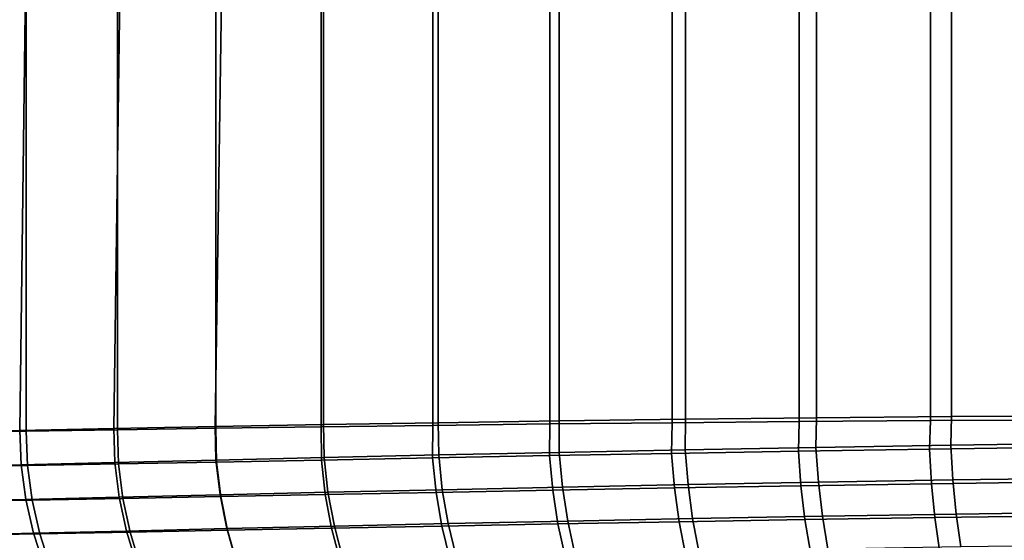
# Model space of a CAD drawing. Header units: metres. Extents: x -109 to 109, y -100 to 58.
# Tile 6 of 256: x -95.3 to -92.56, y -22.07 to -20.62. Entities that reach past the tile are written whole.
import ezdxf

# ---------------------------------------------------------------- set-up
doc = ezdxf.new("R2010")
doc.units = ezdxf.units.M
doc.layers.add('solid_21_062_100_XXX', color=7, linetype='CONTINUOUS')

msp = doc.modelspace()

# ---------------------------------------------------------------- linework, layer by layer
at = {"layer": 'solid_21_062_100_XXX'}
for points in [[(-95.515839, -1.013075, 17.043917), (-95.515182, -21.766615, 17.044897), (-95.282089, -21.762545, 17.367613), (-95.28289, -1.022917, 17.366581)], [(-95.28289, -1.022917, 17.366581), (-95.282089, -21.762545, 17.367613), (-95.02787, -21.758478, 17.673759), (-95.028725, -1.032257, 17.672796)], [(-95.028725, -1.032257, 17.672796), (-95.02787, -21.758478, 17.673759), (-94.753609, -21.754391, 17.962059), (-94.754501, -1.041053, 17.961178)], [(-94.754501, -1.041053, 17.961178), (-94.753609, -21.754391, 17.962059), (-94.460495, -21.750275, 18.231249), (-94.461479, -1.049266, 18.230408)], [(-94.461479, -1.049266, 18.230408), (-94.460495, -21.750275, 18.231249), (-94.14994, -21.746204, 18.48004), (-94.150986, -1.056857, 18.479259)], [(-94.150986, -1.056857, 18.479259), (-94.14994, -21.746204, 18.48004), (-93.823448, -21.742308, 18.707251), (-93.82444, -1.06379, 18.70661)], [(-93.82444, -1.06379, 18.70661), (-93.823448, -21.742308, 18.707251), (-93.482529, -21.738705, 18.911869), (-93.483322, -1.070038, 18.91143)], [(-93.483322, -1.070038, 18.91143), (-93.482529, -21.738705, 18.911869), (-93.128685, -21.735537, 19.093019), (-93.129181, -1.075571, 19.092787)], [(-93.129181, -1.075571, 19.092787), (-93.128685, -21.735537, 19.093019), (-92.763412, -21.733009, 19.249947), (-92.763641, -1.080362, 19.249857)], [(-92.763641, -1.080362, 19.249857), (-92.763412, -21.733009, 19.249947), (-92.388214, -21.731359, 19.381977), (-92.388359, -1.08439, 19.381931)], [(-95.038879, -1.290885, -17.592781), (-95.300179, -21.760302, -17.281736), (-95.539871, -21.765873, -16.952829), (-95.300667, -1.277326, -17.281115)], [(-94.756248, -1.303624, -17.885643), (-95.038589, -21.754805, -17.593107), (-95.300179, -21.760302, -17.281736), (-95.038879, -1.290885, -17.592781)], [(-94.454117, -1.315486, -18.1583), (-94.756248, -21.749365, -17.885641), (-95.038589, -21.754805, -17.593107), (-94.756248, -1.303624, -17.885643)], [(-94.454117, -1.315486, -18.1583), (-94.454391, -21.743994, -18.158073), (-94.756248, -21.749365, -17.885641)], [(-94.133949, -1.326413, -18.409458), (-94.134377, -21.738783, -18.409147), (-94.454391, -21.743994, -18.158073), (-94.454117, -1.315486, -18.1583)], [(-93.797249, -1.33635, -18.637934), (-93.797691, -21.733837, -18.637653), (-94.134377, -21.738783, -18.409147), (-94.133949, -1.326413, -18.409458)], [(-93.445625, -1.345256, -18.842649), (-93.446045, -21.729265, -18.842422), (-93.797691, -21.733837, -18.637653), (-93.797249, -1.33635, -18.637934)], [(-93.08075, -1.353088, -19.022633), (-93.0812, -21.725203, -19.022427), (-93.446045, -21.729265, -18.842422), (-93.445625, -1.345256, -18.842649)], [(-92.704361, -1.359805, -19.177031), (-92.704857, -21.72184, -19.176847), (-93.0812, -21.725203, -19.022427), (-93.08075, -1.353088, -19.022633)], [(-92.31826, -1.365377, -19.305119), (-92.31868, -21.719379, -19.304995), (-92.704857, -21.72184, -19.176847), (-92.704361, -1.359805, -19.177031)], [(-93.08252, -21.807674, -19.017681), (-93.0812, -21.725203, -19.022427), (-92.704857, -21.72184, -19.176847), (-92.706673, -21.801481, -19.172411)], [(-92.706673, -21.801481, -19.172411), (-92.704857, -21.72184, -19.176847), (-92.31868, -21.719379, -19.304995), (-92.320839, -21.796148, -19.300964)], [(-95.035667, -21.849567, -17.588882), (-95.038589, -21.754805, -17.593107), (-94.756248, -21.749365, -17.885641), (-94.753891, -21.842869, -17.881142)], [(-94.753891, -21.842869, -17.881142), (-94.756248, -21.749365, -17.885641), (-94.454391, -21.743994, -18.158073), (-94.452591, -21.835884, -18.15332)], [(-94.459923, -21.842871, 18.22537), (-94.150314, -21.836847, 18.473907), (-94.14994, -21.746204, 18.48004), (-94.460495, -21.750275, 18.231249)], [(-94.452591, -21.835884, -18.15332), (-94.454391, -21.743994, -18.158073), (-94.134377, -21.738783, -18.409147), (-94.13327, -21.828722, -18.404219)], [(-94.150314, -21.836847, 18.473907), (-93.824684, -21.830585, 18.701183), (-93.823448, -21.742308, 18.707251), (-94.14994, -21.746204, 18.48004)], [(-94.13327, -21.828722, -18.404219), (-94.134377, -21.738783, -18.409147), (-93.797691, -21.733837, -18.637653), (-93.797447, -21.821524, -18.632671)], [(-93.824684, -21.830585, 18.701183), (-93.484474, -21.824265, 18.906122), (-93.482529, -21.738705, 18.911869), (-93.823448, -21.742308, 18.707251)], [(-93.797447, -21.821524, -18.632671), (-93.797691, -21.733837, -18.637653), (-93.446045, -21.729265, -18.842422), (-93.446671, -21.814445, -18.837509)], [(-93.484474, -21.824265, 18.906122), (-93.131134, -21.818081, 19.087688), (-93.128685, -21.735537, 19.093019), (-93.482529, -21.738705, 18.911869)], [(-93.446671, -21.814445, -18.837509), (-93.446045, -21.729265, -18.842422), (-93.0812, -21.725203, -19.022427), (-93.08252, -21.807674, -19.017681)], [(-93.131134, -21.818081, 19.087688), (-92.766205, -21.812332, 19.245098), (-92.763412, -21.733009, 19.249947), (-93.128685, -21.735537, 19.093019)], [(-92.766205, -21.812332, 19.245098), (-92.391273, -21.807352, 19.377663), (-92.388214, -21.731359, 19.381977), (-92.763412, -21.733009, 19.249947)], [(-95.535797, -21.862095, -16.949678), (-95.539871, -21.765873, -16.952829), (-95.300179, -21.760302, -17.281736), (-95.296692, -21.855967, -17.277916)], [(-95.511337, -21.86253, 17.041456), (-95.2789, -21.858299, 17.36339), (-95.282089, -21.762545, 17.367613), (-95.515182, -21.766615, 17.044897)], [(-95.296692, -21.855967, -17.277916), (-95.300179, -21.760302, -17.281736), (-95.038589, -21.754805, -17.593107), (-95.035667, -21.849567, -17.588882)], [(-95.2789, -21.858299, 17.36339), (-95.025452, -21.85364, 17.668892), (-95.02787, -21.758478, 17.673759), (-95.282089, -21.762545, 17.367613)], [(-95.025452, -21.85364, 17.668892), (-94.752083, -21.848501, 17.956652), (-94.753609, -21.754391, 17.962059), (-95.02787, -21.758478, 17.673759)], [(-94.752083, -21.848501, 17.956652), (-94.459923, -21.842871, 18.22537), (-94.460495, -21.750275, 18.231249), (-94.753609, -21.754391, 17.962059)], [(-93.08252, -21.807674, -19.017681), (-92.706673, -21.801481, -19.172411), (-92.701042, -21.898354, -19.159626), (-93.075691, -21.904503, -19.005127)], [(-92.706673, -21.801481, -19.172411), (-92.320839, -21.796148, -19.300964), (-92.316452, -21.893066, -19.28804), (-92.701042, -21.898354, -19.159626)], [(-94.452591, -21.835884, -18.15332), (-94.13327, -21.828722, -18.404219), (-94.123222, -21.925423, -18.392908), (-94.44162, -21.932549, -18.142601)], [(-93.824684, -21.830585, 18.701183), (-94.150314, -21.836847, 18.473907), (-94.140404, -21.932981, 18.46257), (-93.81575, -21.926762, 18.689386)], [(-94.13327, -21.828722, -18.404219), (-93.797447, -21.821524, -18.632671), (-93.788414, -21.918262, -18.620855), (-94.123222, -21.925423, -18.392908)], [(-93.484474, -21.824265, 18.906122), (-93.824684, -21.830585, 18.701183), (-93.81575, -21.926762, 18.689386), (-93.476585, -21.920485, 18.893953)], [(-93.797447, -21.821524, -18.632671), (-93.446671, -21.814445, -18.837509), (-93.438705, -21.911226, -18.825279), (-93.788414, -21.918262, -18.620855)], [(-93.131134, -21.818081, 19.087688), (-93.484474, -21.824265, 18.906122), (-93.476585, -21.920485, 18.893953), (-93.124359, -21.914352, 19.075243)], [(-93.446671, -21.814445, -18.837509), (-93.08252, -21.807674, -19.017681), (-93.075691, -21.904503, -19.005127), (-93.438705, -21.911226, -18.825279)], [(-92.766205, -21.812332, 19.245098), (-93.131134, -21.818081, 19.087688), (-93.124359, -21.914352, 19.075243), (-92.760605, -21.908655, 19.232468)], [(-92.391273, -21.807352, 19.377663), (-92.766205, -21.812332, 19.245098), (-92.760605, -21.908655, 19.232468), (-92.386917, -21.903727, 19.364941)], [(-95.535797, -21.862095, -16.949678), (-95.296692, -21.855967, -17.277916), (-95.283386, -21.952566, -17.269478), (-95.521881, -21.958685, -16.942156)], [(-95.2789, -21.858299, 17.36339), (-95.511337, -21.86253, 17.041456), (-95.497757, -21.958574, 17.033728), (-95.265884, -21.954348, 17.354774)], [(-95.296692, -21.855967, -17.277916), (-95.035667, -21.849567, -17.588882), (-95.023064, -21.946184, -17.579601), (-95.283386, -21.952566, -17.269478)], [(-95.025452, -21.85364, 17.668892), (-95.2789, -21.858299, 17.36339), (-95.265884, -21.954348, 17.354774), (-95.013084, -21.949697, 17.65947)], [(-95.035667, -21.849567, -17.588882), (-94.753891, -21.842869, -17.881142), (-94.742058, -21.939507, -17.871099), (-95.023064, -21.946184, -17.579601)], [(-94.752083, -21.848501, 17.956652), (-95.025452, -21.85364, 17.668892), (-95.013084, -21.949697, 17.65947), (-94.740456, -21.944578, 17.946505)], [(-94.753891, -21.842869, -17.881142), (-94.452591, -21.835884, -18.15332), (-94.44162, -21.932549, -18.142601), (-94.742058, -21.939507, -17.871099)], [(-94.459923, -21.842871, 18.22537), (-94.752083, -21.848501, 17.956652), (-94.740456, -21.944578, 17.946505), (-94.449112, -21.938972, 18.214584)], [(-94.150314, -21.836847, 18.473907), (-94.459923, -21.842871, 18.22537), (-94.449112, -21.938972, 18.214584), (-94.140404, -21.932981, 18.46257)], [(-93.788414, -21.918262, -18.620855), (-93.438705, -21.911226, -18.825279), (-93.425827, -22.005857, -18.803854), (-93.773842, -22.012821, -18.60021)], [(-93.438705, -21.911226, -18.825279), (-93.075691, -21.904503, -19.005127), (-93.06459, -21.999208, -18.983059), (-93.425827, -22.005857, -18.803854)], [(-92.760605, -21.908655, 19.232468), (-93.124359, -21.914352, 19.075243), (-93.113205, -22.008533, 19.053461), (-92.751266, -22.002926, 19.210222)], [(-93.075691, -21.904503, -19.005127), (-92.701042, -21.898354, -19.159626), (-92.691795, -21.993141, -19.137049), (-93.06459, -21.999208, -18.983059)], [(-92.386917, -21.903727, 19.364941), (-92.760605, -21.908655, 19.232468), (-92.751266, -22.002926, 19.210222), (-92.379463, -21.998085, 19.342367)], [(-92.701042, -21.898354, -19.159626), (-92.316452, -21.893066, -19.28804), (-92.309135, -21.987932, -19.265093), (-92.691795, -21.993141, -19.137049)], [(-95.023064, -21.946184, -17.579601), (-94.742058, -21.939507, -17.871099), (-94.723015, -22.033895, -17.853559), (-95.002747, -22.040537, -17.563339)], [(-94.742058, -21.939507, -17.871099), (-94.44162, -21.932549, -18.142601), (-94.423958, -22.026985, -18.123901), (-94.723015, -22.033895, -17.853559)], [(-94.449112, -21.938972, 18.214584), (-94.740456, -21.944578, 17.946505), (-94.721634, -22.038431, 17.929008), (-94.431618, -22.032869, 18.19598)], [(-94.140404, -21.932981, 18.46257), (-94.449112, -21.938972, 18.214584), (-94.431618, -22.032869, 18.19598), (-94.124344, -22.026936, 18.44298)], [(-94.44162, -21.932549, -18.142601), (-94.123222, -21.925423, -18.392908), (-94.107063, -22.019915, -18.373171), (-94.423958, -22.026985, -18.123901)], [(-93.81575, -21.926762, 18.689386), (-94.140404, -21.932981, 18.46257), (-94.124344, -22.026936, 18.44298), (-93.801231, -22.020782, 18.668934)], [(-94.123222, -21.925423, -18.392908), (-93.788414, -21.918262, -18.620855), (-93.773842, -22.012821, -18.60021), (-94.107063, -22.019915, -18.373171)], [(-93.476585, -21.920485, 18.893953), (-93.81575, -21.926762, 18.689386), (-93.801231, -22.020782, 18.668934), (-93.463707, -22.014582, 18.872772)], [(-93.124359, -21.914352, 19.075243), (-93.476585, -21.920485, 18.893953), (-93.463707, -22.014582, 18.872772), (-93.113205, -22.008533, 19.053461)], [(-95.521881, -21.958685, -16.942156), (-95.283386, -21.952566, -17.269478), (-95.261917, -22.046892, -17.254602), (-95.499382, -22.052994, -16.928774)], [(-95.265884, -21.954348, 17.354774), (-95.497757, -21.958574, 17.033728), (-95.475662, -22.052376, 17.020245), (-95.244759, -22.048153, 17.339844)], [(-95.283386, -21.952566, -17.269478), (-95.023064, -21.946184, -17.579601), (-95.002747, -22.040537, -17.563339), (-95.261917, -22.046892, -17.254602)], [(-95.013084, -21.949697, 17.65947), (-95.265884, -21.954348, 17.354774), (-95.244759, -22.048153, 17.339844), (-94.993057, -22.04352, 17.6432)], [(-94.740456, -21.944578, 17.946505), (-95.013084, -21.949697, 17.65947), (-94.993057, -22.04352, 17.6432), (-94.721634, -22.038431, 17.929008)], [(-93.06459, -21.999208, -18.983059), (-92.691795, -21.993141, -19.137049), (-92.679039, -22.084719, -19.104948), (-93.049339, -22.090675, -18.951736)], [(-92.691795, -21.993141, -19.137049), (-92.309135, -21.987932, -19.265093), (-92.298958, -22.079622, -19.232395), (-92.679039, -22.084719, -19.104948)], [(-94.423958, -22.026985, -18.123901), (-94.107063, -22.019915, -18.373171), (-94.084969, -22.111084, -18.345245), (-94.399834, -22.118076, -18.097443)], [(-93.801231, -22.020782, 18.668934), (-94.124344, -22.026936, 18.44298), (-94.102325, -22.117607, 18.415361), (-93.781303, -22.111547, 18.640068)], [(-94.107063, -22.019915, -18.373171), (-93.773842, -22.012821, -18.60021), (-93.753922, -22.10408, -18.570978), (-94.084969, -22.111084, -18.345245)], [(-93.463707, -22.014582, 18.872772), (-93.801231, -22.020782, 18.668934), (-93.781303, -22.111547, 18.640068), (-93.445984, -22.105455, 18.842821)], [(-93.773842, -22.012821, -18.60021), (-93.425827, -22.005857, -18.803854), (-93.408188, -22.097216, -18.773491), (-93.753922, -22.10408, -18.570978)], [(-93.113205, -22.008533, 19.053461), (-93.463707, -22.014582, 18.872772), (-93.445984, -22.105455, 18.842821), (-93.097801, -22.099524, 19.0226)], [(-93.425827, -22.005857, -18.803854), (-93.06459, -21.999208, -18.983059), (-93.049339, -22.090675, -18.951736), (-93.408188, -22.097216, -18.773491)], [(-92.751266, -22.002926, 19.210222), (-93.113205, -22.008533, 19.053461), (-93.097801, -22.099524, 19.0226), (-92.738281, -22.09404, 19.178623)], [(-92.379463, -21.998085, 19.342367), (-92.751266, -22.002926, 19.210222), (-92.738281, -22.09404, 19.178623), (-92.368996, -22.089327, 19.310205)], [(-95.499382, -22.052994, -16.928774), (-95.261917, -22.046892, -17.254602), (-95.232529, -22.137831, -17.233467), (-95.468552, -22.143908, -16.909695)], [(-95.244759, -22.048153, 17.339844), (-95.475662, -22.052376, 17.020245), (-95.445305, -22.142836, 17.001165), (-95.215767, -22.13862, 17.318773)], [(-95.261917, -22.046892, -17.254602), (-95.002747, -22.040537, -17.563339), (-94.97496, -22.13151, -17.540283), (-95.232529, -22.137831, -17.233467)], [(-94.993057, -22.04352, 17.6432), (-95.244759, -22.048153, 17.339844), (-95.215767, -22.13862, 17.318773), (-94.965584, -22.134012, 17.620274)], [(-95.002747, -22.040537, -17.563339), (-94.723015, -22.033895, -17.853559), (-94.696983, -22.124922, -17.828728), (-94.97496, -22.13151, -17.540283)], [(-94.721634, -22.038431, 17.929008), (-94.993057, -22.04352, 17.6432), (-94.965584, -22.134012, 17.620274), (-94.695839, -22.128965, 17.904367)], [(-94.723015, -22.033895, -17.853559), (-94.423958, -22.026985, -18.123901), (-94.399834, -22.118076, -18.097443), (-94.696983, -22.124922, -17.828728)], [(-94.431618, -22.032869, 18.19598), (-94.721634, -22.038431, 17.929008), (-94.695839, -22.128965, 17.904367), (-94.407646, -22.123465, 18.169773)], [(-94.124344, -22.026936, 18.44298), (-94.431618, -22.032869, 18.19598), (-94.407646, -22.123465, 18.169773), (-94.102325, -22.117607, 18.415361)]]:
    msp.add_3dface(points, dxfattribs=at)

doc.saveas('drawing.dxf')
